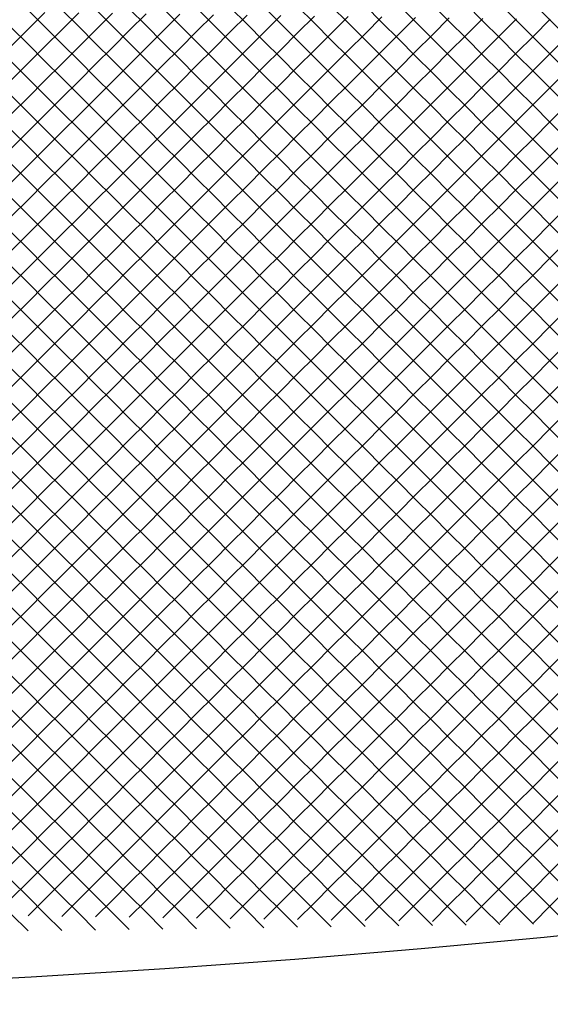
# Model space of a CAD drawing. Extents: x -15.9 to 15.9, y -4.2 to 4.2.
# Tile 19 of 29: x 4.7 to 6.9, y -4.2 to -0.1. Entities that reach past the tile are written whole.
import ezdxf

# ---------------------------------------------------------------- set-up
doc = ezdxf.new("R2010")
doc.units = 0

msp = doc.modelspace()

# ---------------------------------------------------------------- linework, layer by layer
at = {"layer": 'CNC'}
for points in [[(4.69098, -0.18202), (4.76152, -0.11148), (4.83206, -0.04094)], [(4.76152, -0.03152), (4.83206, -0.10206), (4.90261, -0.17261), (4.97315, -0.24315), (5.04369, -0.31369), (5.11423, -0.38423), (5.18477, -0.45477), (5.25531, -0.52531), (5.32585, -0.59585), (5.39639, -0.66639), (5.46693, -0.73693), (5.53747, -0.80747), (5.60802, -0.87802), (5.67856, -0.94856), (5.7491, -1.0191), (5.81964, -1.08964), (5.89018, -1.16018), (5.96072, -1.23072), (6.03126, -1.30126), (6.1018, -1.3718), (6.17234, -1.44234), (6.24289, -1.51289), (6.31343, -1.58343), (6.38397, -1.65397), (6.45451, -1.72451), (6.52505, -1.79505), (6.59559, -1.86559), (6.66613, -1.93613), (6.73667, -2.00667), (6.80721, -2.07721), (6.87776, -2.14776), (6.9483, -2.2183), (7.01884, -2.28884)], [(4.90261, -0.02961), (4.97315, -0.10015), (5.04369, -0.17069), (5.11423, -0.24123), (5.18477, -0.31177), (5.25531, -0.38231), (5.32585, -0.45285), (5.39639, -0.52339), (5.46693, -0.59393), (5.53747, -0.66447), (5.60802, -0.73502), (5.67856, -0.80556), (5.7491, -0.8761), (5.81964, -0.94664), (5.89018, -1.01718), (5.96072, -1.08772), (6.03126, -1.15826), (6.1018, -1.2288), (6.17234, -1.29934), (6.24289, -1.36989), (6.31343, -1.44043), (6.38397, -1.51097), (6.45451, -1.58151), (6.52505, -1.65205), (6.59559, -1.72259), (6.66613, -1.79313), (6.73667, -1.86367), (6.80721, -1.93421), (6.87776, -2.00476), (6.9483, -2.0753), (7.01884, -2.14584)], [(5.04369, -0.02769), (5.11423, -0.09823), (5.18477, -0.16877), (5.25531, -0.23931), (5.32585, -0.30985), (5.39639, -0.38039), (5.46693, -0.45093), (5.53747, -0.52147), (5.60802, -0.59202), (5.67856, -0.66256), (5.7491, -0.7331), (5.81964, -0.80364), (5.89018, -0.87418), (5.96072, -0.94472), (6.03126, -1.01526), (6.1018, -1.0858), (6.17234, -1.15634), (6.24289, -1.22689), (6.31343, -1.29743), (6.38397, -1.36797), (6.45451, -1.43851), (6.52505, -1.50905), (6.59559, -1.57959), (6.66613, -1.65013), (6.73667, -1.72067), (6.80721, -1.79121), (6.87776, -1.86176), (6.9483, -1.9323), (7.01884, -2.00284)], [(5.18477, -0.02577), (5.25531, -0.09631), (5.32585, -0.16685), (5.39639, -0.23739), (5.46693, -0.30793), (5.53747, -0.37847), (5.60802, -0.44902), (5.67856, -0.51956), (5.7491, -0.5901), (5.81964, -0.66064), (5.89018, -0.73118), (5.96072, -0.80172), (6.03126, -0.87226), (6.1018, -0.9428), (6.17234, -1.01334), (6.24289, -1.08389), (6.31343, -1.15443), (6.38397, -1.22497), (6.45451, -1.29551), (6.52505, -1.36605), (6.59559, -1.43659), (6.66613, -1.50713), (6.73667, -1.57767), (6.80721, -1.64821), (6.87776, -1.71876), (6.9483, -1.7893), (7.01884, -1.85984)], [(5.32585, -0.02385), (5.39639, -0.09439), (5.46693, -0.16493), (5.53747, -0.23547), (5.60802, -0.30602), (5.67856, -0.37656), (5.7491, -0.4471), (5.81964, -0.51764), (5.89018, -0.58818), (5.96072, -0.65872), (6.03126, -0.72926), (6.1018, -0.7998), (6.17234, -0.87034), (6.24289, -0.94089), (6.31343, -1.01143), (6.38397, -1.08197), (6.45451, -1.15251), (6.52505, -1.22305), (6.59559, -1.29359), (6.66613, -1.36413), (6.73667, -1.43467), (6.80721, -1.50521), (6.87776, -1.57576), (6.9483, -1.6463), (7.01884, -1.71684)], [(5.46693, -0.02193), (5.53747, -0.09247), (5.60802, -0.16302), (5.67856, -0.23356), (5.7491, -0.3041), (5.81964, -0.37464), (5.89018, -0.44518), (5.96072, -0.51572), (6.03126, -0.58626), (6.1018, -0.6568), (6.17234, -0.72734), (6.24289, -0.79789), (6.31343, -0.86843), (6.38397, -0.93897), (6.45451, -1.00951), (6.52505, -1.08005), (6.59559, -1.15059), (6.66613, -1.22113), (6.73667, -1.29167), (6.80721, -1.36221), (6.87776, -1.43276), (6.9483, -1.5033), (7.01884, -1.57384)], [(5.60802, -0.02002), (5.67856, -0.09056), (5.7491, -0.1611), (5.81964, -0.23164), (5.89018, -0.30218), (5.96072, -0.37272), (6.03126, -0.44326), (6.1018, -0.5138), (6.17234, -0.58434), (6.24289, -0.65489), (6.31343, -0.72543), (6.38397, -0.79597), (6.45451, -0.86651), (6.52505, -0.93705), (6.59559, -1.00759), (6.66613, -1.07813), (6.73667, -1.14867), (6.80721, -1.21921), (6.87776, -1.28976), (6.9483, -1.3603), (7.01884, -1.43084)], [(5.7491, -0.0181), (5.81964, -0.08864), (5.89018, -0.15918), (5.96072, -0.22972), (6.03126, -0.30026), (6.1018, -0.3708), (6.17234, -0.44134), (6.24289, -0.51189), (6.31343, -0.58243), (6.38397, -0.65297), (6.45451, -0.72351), (6.52505, -0.79405), (6.59559, -0.86459), (6.66613, -0.93513), (6.73667, -1.00567), (6.80721, -1.07621), (6.87776, -1.14676), (6.9483, -1.2173), (7.01884, -1.28784)], [(5.89018, -0.01618), (5.96072, -0.08672), (6.03126, -0.15726), (6.1018, -0.2278), (6.17234, -0.29834), (6.24289, -0.36889), (6.31343, -0.43943), (6.38397, -0.50997), (6.45451, -0.58051), (6.52505, -0.65105), (6.59559, -0.72159), (6.66613, -0.79213), (6.73667, -0.86267), (6.80721, -0.93321), (6.87776, -1.00376), (6.9483, -1.0743), (7.01884, -1.14484)], [(6.03126, -0.01426), (6.1018, -0.0848), (6.17234, -0.15534), (6.24289, -0.22589), (6.31343, -0.29643), (6.38397, -0.36697), (6.45451, -0.43751), (6.52505, -0.50805), (6.59559, -0.57859), (6.66613, -0.64913), (6.73667, -0.71967), (6.80721, -0.79021), (6.87776, -0.86076), (6.9483, -0.9313), (7.01884, -1.00184)], [(6.17234, -0.01234), (6.24289, -0.08289), (6.31343, -0.15343), (6.38397, -0.22397), (6.45451, -0.29451), (6.52505, -0.36505), (6.59559, -0.43559), (6.66613, -0.50613), (6.73667, -0.57667), (6.80721, -0.64721), (6.87776, -0.71776), (6.9483, -0.7883), (7.01884, -0.85884)], [(6.31343, -0.01043), (6.38397, -0.08097), (6.45451, -0.15151), (6.52505, -0.22205), (6.59559, -0.29259), (6.66613, -0.36313), (6.73667, -0.43367), (6.80721, -0.50421), (6.87776, -0.57476), (6.9483, -0.6453), (7.01884, -0.71584)], [(6.45451, -0.00851), (6.52505, -0.07905), (6.59559, -0.14959), (6.66613, -0.22013), (6.73667, -0.29067), (6.80721, -0.36121), (6.87776, -0.43176), (6.9483, -0.5023), (7.01884, -0.57284)], [(6.59559, -0.00659), (6.66613, -0.07713), (6.73667, -0.14767), (6.80721, -0.21821), (6.87776, -0.28876), (6.9483, -0.3593), (7.01884, -0.42984)], [(6.73667, -0.00467), (6.80721, -0.07521), (6.87776, -0.14576), (6.9483, -0.2163), (7.01884, -0.28684)], [(6.87776, -0.00276), (6.9483, -0.0733), (7.01884, -0.14384)], [(4.69098, -0.32502), (4.76152, -0.25448), (4.83206, -0.18394), (4.90261, -0.11339), (4.97315, -0.04285)], [(4.69098, -0.46802), (4.76152, -0.39748), (4.83206, -0.32694), (4.90261, -0.25639), (4.97315, -0.18585), (5.04369, -0.11531), (5.11423, -0.04477)], [(4.69098, -0.61102), (4.76152, -0.54048), (4.83206, -0.46994), (4.90261, -0.39939), (4.97315, -0.32885), (5.04369, -0.25831), (5.11423, -0.18777), (5.18477, -0.11723), (5.25531, -0.04669)], [(4.69098, -0.75402), (4.76152, -0.68348), (4.83206, -0.61294), (4.90261, -0.54239), (4.97315, -0.47185), (5.04369, -0.40131), (5.11423, -0.33077), (5.18477, -0.26023), (5.25531, -0.18969), (5.32585, -0.11915), (5.39639, -0.04861)], [(4.69098, -0.89702), (4.76152, -0.82648), (4.83206, -0.75594), (4.90261, -0.68539), (4.97315, -0.61485), (5.04369, -0.54431), (5.11423, -0.47377), (5.18477, -0.40323), (5.25531, -0.33269), (5.32585, -0.26215), (5.39639, -0.19161), (5.46693, -0.12107), (5.53747, -0.05053)], [(4.69098, -1.04002), (4.76152, -0.96948), (4.83206, -0.89894), (4.90261, -0.82839), (4.97315, -0.75785), (5.04369, -0.68731), (5.11423, -0.61677), (5.18477, -0.54623), (5.25531, -0.47569), (5.32585, -0.40515), (5.39639, -0.33461), (5.46693, -0.26407), (5.53747, -0.19353), (5.60802, -0.12298), (5.67856, -0.05244)], [(4.69098, -1.18302), (4.76152, -1.11248), (4.83206, -1.04194), (4.90261, -0.97139), (4.97315, -0.90085), (5.04369, -0.83031), (5.11423, -0.75977), (5.18477, -0.68923), (5.25531, -0.61869), (5.32585, -0.54815), (5.39639, -0.47761), (5.46693, -0.40707), (5.53747, -0.33653), (5.60802, -0.26598), (5.67856, -0.19544), (5.7491, -0.1249), (5.81964, -0.05436)], [(4.69098, -1.32602), (4.76152, -1.25548), (4.83206, -1.18494), (4.90261, -1.11439), (4.97315, -1.04385), (5.04369, -0.97331), (5.11423, -0.90277), (5.18477, -0.83223), (5.25531, -0.76169), (5.32585, -0.69115), (5.39639, -0.62061), (5.46693, -0.55007), (5.53747, -0.47953), (5.60802, -0.40898), (5.67856, -0.33844), (5.7491, -0.2679), (5.81964, -0.19736), (5.89018, -0.12682), (5.96072, -0.05628)], [(4.69098, -1.46902), (4.76152, -1.39848), (4.83206, -1.32794), (4.90261, -1.25739), (4.97315, -1.18685), (5.04369, -1.11631), (5.11423, -1.04577), (5.18477, -0.97523), (5.25531, -0.90469), (5.32585, -0.83415), (5.39639, -0.76361), (5.46693, -0.69307), (5.53747, -0.62253), (5.60802, -0.55198), (5.67856, -0.48144), (5.7491, -0.4109), (5.81964, -0.34036), (5.89018, -0.26982), (5.96072, -0.19928), (6.03126, -0.12874), (6.1018, -0.0582)], [(4.69098, -1.61202), (4.76152, -1.54148), (4.83206, -1.47094), (4.90261, -1.40039), (4.97315, -1.32985), (5.04369, -1.25931), (5.11423, -1.18877), (5.18477, -1.11823), (5.25531, -1.04769), (5.32585, -0.97715), (5.39639, -0.90661), (5.46693, -0.83607), (5.53747, -0.76553), (5.60802, -0.69498), (5.67856, -0.62444), (5.7491, -0.5539), (5.81964, -0.48336), (5.89018, -0.41282), (5.96072, -0.34228), (6.03126, -0.27174), (6.1018, -0.2012), (6.17234, -0.13066), (6.24289, -0.06011)], [(4.69098, -1.75502), (4.76152, -1.68448), (4.83206, -1.61394), (4.90261, -1.54339), (4.97315, -1.47285), (5.04369, -1.40231), (5.11423, -1.33177), (5.18477, -1.26123), (5.25531, -1.19069), (5.32585, -1.12015), (5.39639, -1.04961), (5.46693, -0.97907), (5.53747, -0.90853), (5.60802, -0.83798), (5.67856, -0.76744), (5.7491, -0.6969), (5.81964, -0.62636), (5.89018, -0.55582), (5.96072, -0.48528), (6.03126, -0.41474), (6.1018, -0.3442), (6.17234, -0.27366), (6.24289, -0.20311), (6.31343, -0.13257), (6.38397, -0.06203)], [(4.69098, -1.89802), (4.76152, -1.82748), (4.83206, -1.75694), (4.90261, -1.68639), (4.97315, -1.61585), (5.04369, -1.54531), (5.11423, -1.47477), (5.18477, -1.40423), (5.25531, -1.33369), (5.32585, -1.26315), (5.39639, -1.19261), (5.46693, -1.12207), (5.53747, -1.05153), (5.60802, -0.98098), (5.67856, -0.91044), (5.7491, -0.8399), (5.81964, -0.76936), (5.89018, -0.69882), (5.96072, -0.62828), (6.03126, -0.55774), (6.1018, -0.4872), (6.17234, -0.41666), (6.24289, -0.34611), (6.31343, -0.27557), (6.38397, -0.20503), (6.45451, -0.13449), (6.52505, -0.06395)], [(4.69098, -2.04102), (4.76152, -1.97048), (4.83206, -1.89994), (4.90261, -1.82939), (4.97315, -1.75885), (5.04369, -1.68831), (5.11423, -1.61777), (5.18477, -1.54723), (5.25531, -1.47669), (5.32585, -1.40615), (5.39639, -1.33561), (5.46693, -1.26507), (5.53747, -1.19453), (5.60802, -1.12398), (5.67856, -1.05344), (5.7491, -0.9829), (5.81964, -0.91236), (5.89018, -0.84182), (5.96072, -0.77128), (6.03126, -0.70074), (6.1018, -0.6302), (6.17234, -0.55966), (6.24289, -0.48911), (6.31343, -0.41857), (6.38397, -0.34803), (6.45451, -0.27749), (6.52505, -0.20695), (6.59559, -0.13641), (6.66613, -0.06587)], [(4.69098, -2.18402), (4.76152, -2.11348), (4.83206, -2.04294), (4.90261, -1.97239), (4.97315, -1.90185), (5.04369, -1.83131), (5.11423, -1.76077), (5.18477, -1.69023), (5.25531, -1.61969), (5.32585, -1.54915), (5.39639, -1.47861), (5.46693, -1.40807), (5.53747, -1.33753), (5.60802, -1.26698), (5.67856, -1.19644), (5.7491, -1.1259), (5.81964, -1.05536), (5.89018, -0.98482), (5.96072, -0.91428), (6.03126, -0.84374), (6.1018, -0.7732), (6.17234, -0.70266), (6.24289, -0.63211), (6.31343, -0.56157), (6.38397, -0.49103), (6.45451, -0.42049), (6.52505, -0.34995), (6.59559, -0.27941), (6.66613, -0.20887), (6.73667, -0.13833), (6.80721, -0.06779)], [(4.69098, -2.32702), (4.76152, -2.25648), (4.83206, -2.18594), (4.90261, -2.11539), (4.97315, -2.04485), (5.04369, -1.97431), (5.11423, -1.90377), (5.18477, -1.83323), (5.25531, -1.76269), (5.32585, -1.69215), (5.39639, -1.62161), (5.46693, -1.55107), (5.53747, -1.48053), (5.60802, -1.40998), (5.67856, -1.33944), (5.7491, -1.2689), (5.81964, -1.19836), (5.89018, -1.12782), (5.96072, -1.05728), (6.03126, -0.98674), (6.1018, -0.9162), (6.17234, -0.84566), (6.24289, -0.77511), (6.31343, -0.70457), (6.38397, -0.63403), (6.45451, -0.56349), (6.52505, -0.49295), (6.59559, -0.42241), (6.66613, -0.35187), (6.73667, -0.28133), (6.80721, -0.21079), (6.87776, -0.14024), (6.9483, -0.0697)], [(4.69098, -0.10398), (4.76152, -0.17452), (4.83206, -0.24506), (4.90261, -0.31561), (4.97315, -0.38615), (5.04369, -0.45669), (5.11423, -0.52723), (5.18477, -0.59777), (5.25531, -0.66831), (5.32585, -0.73885), (5.39639, -0.80939), (5.46693, -0.87993), (5.53747, -0.95047), (5.60802, -1.02102), (5.67856, -1.09156), (5.7491, -1.1621), (5.81964, -1.23264), (5.89018, -1.30318), (5.96072, -1.37372), (6.03126, -1.44426), (6.1018, -1.5148), (6.17234, -1.58534), (6.24289, -1.65589), (6.31343, -1.72643), (6.38397, -1.79697), (6.45451, -1.86751), (6.52505, -1.93805), (6.59559, -2.00859), (6.66613, -2.07913), (6.73667, -2.14967), (6.80721, -2.22021), (6.87776, -2.29076), (6.9483, -2.3613), (7.01884, -2.43184)], [(4.69098, -2.47002), (4.76152, -2.39948), (4.83206, -2.32894), (4.90261, -2.25839), (4.97315, -2.18785), (5.04369, -2.11731), (5.11423, -2.04677), (5.18477, -1.97623), (5.25531, -1.90569), (5.32585, -1.83515), (5.39639, -1.76461), (5.46693, -1.69407), (5.53747, -1.62353), (5.60802, -1.55298), (5.67856, -1.48244), (5.7491, -1.4119), (5.81964, -1.34136), (5.89018, -1.27082), (5.96072, -1.20028), (6.03126, -1.12974), (6.1018, -1.0592), (6.17234, -0.98866), (6.24289, -0.91811), (6.31343, -0.84757), (6.38397, -0.77703), (6.45451, -0.70649), (6.52505, -0.63595), (6.59559, -0.56541), (6.66613, -0.49487), (6.73667, -0.42433), (6.80721, -0.35379), (6.87776, -0.28324), (6.9483, -0.2127), (7.01884, -0.14216)], [(4.69098, -0.24698), (4.76152, -0.31752), (4.83206, -0.38806), (4.90261, -0.45861), (4.97315, -0.52915), (5.04369, -0.59969), (5.11423, -0.67023), (5.18477, -0.74077), (5.25531, -0.81131), (5.32585, -0.88185), (5.39639, -0.95239), (5.46693, -1.02293), (5.53747, -1.09347), (5.60802, -1.16402), (5.67856, -1.23456), (5.7491, -1.3051), (5.81964, -1.37564), (5.89018, -1.44618), (5.96072, -1.51672), (6.03126, -1.58726), (6.1018, -1.6578), (6.17234, -1.72834), (6.24289, -1.79889), (6.31343, -1.86943), (6.38397, -1.93997), (6.45451, -2.01051), (6.52505, -2.08105), (6.59559, -2.15159), (6.66613, -2.22213), (6.73667, -2.29267), (6.80721, -2.36321), (6.87776, -2.43376), (6.9483, -2.5043), (7.01884, -2.57484)], [(4.69098, -2.61302), (4.76152, -2.54248), (4.83206, -2.47194), (4.90261, -2.40139), (4.97315, -2.33085), (5.04369, -2.26031), (5.11423, -2.18977), (5.18477, -2.11923), (5.25531, -2.04869), (5.32585, -1.97815), (5.39639, -1.90761), (5.46693, -1.83707), (5.53747, -1.76653), (5.60802, -1.69598), (5.67856, -1.62544), (5.7491, -1.5549), (5.81964, -1.48436), (5.89018, -1.41382), (5.96072, -1.34328), (6.03126, -1.27274), (6.1018, -1.2022), (6.17234, -1.13166), (6.24289, -1.06111), (6.31343, -0.99057), (6.38397, -0.92003), (6.45451, -0.84949), (6.52505, -0.77895), (6.59559, -0.70841), (6.66613, -0.63787), (6.73667, -0.56733), (6.80721, -0.49679), (6.87776, -0.42624), (6.9483, -0.3557), (7.01884, -0.28516)], [(4.69098, -0.38998), (4.76152, -0.46052), (4.83206, -0.53106), (4.90261, -0.60161), (4.97315, -0.67215), (5.04369, -0.74269), (5.11423, -0.81323), (5.18477, -0.88377), (5.25531, -0.95431), (5.32585, -1.02485), (5.39639, -1.09539), (5.46693, -1.16593), (5.53747, -1.23647), (5.60802, -1.30702), (5.67856, -1.37756), (5.7491, -1.4481), (5.81964, -1.51864), (5.89018, -1.58918), (5.96072, -1.65972), (6.03126, -1.73026), (6.1018, -1.8008), (6.17234, -1.87134), (6.24289, -1.94189), (6.31343, -2.01243), (6.38397, -2.08297), (6.45451, -2.15351), (6.52505, -2.22405), (6.59559, -2.29459), (6.66613, -2.36513), (6.73667, -2.43567), (6.80721, -2.50621), (6.87776, -2.57676), (6.9483, -2.6473), (7.01884, -2.71784)], [(4.69098, -2.75602), (4.76152, -2.68548), (4.83206, -2.61494), (4.90261, -2.54439), (4.97315, -2.47385), (5.04369, -2.40331), (5.11423, -2.33277), (5.18477, -2.26223), (5.25531, -2.19169), (5.32585, -2.12115), (5.39639, -2.05061), (5.46693, -1.98007), (5.53747, -1.90953), (5.60802, -1.83898), (5.67856, -1.76844), (5.7491, -1.6979), (5.81964, -1.62736), (5.89018, -1.55682), (5.96072, -1.48628), (6.03126, -1.41574), (6.1018, -1.3452), (6.17234, -1.27466), (6.24289, -1.20411), (6.31343, -1.13357), (6.38397, -1.06303), (6.45451, -0.99249), (6.52505, -0.92195), (6.59559, -0.85141), (6.66613, -0.78087), (6.73667, -0.71033), (6.80721, -0.63979), (6.87776, -0.56924), (6.9483, -0.4987), (7.01884, -0.42816)], [(4.69098, -0.53298), (4.76152, -0.60352), (4.83206, -0.67406), (4.90261, -0.74461), (4.97315, -0.81515), (5.04369, -0.88569), (5.11423, -0.95623), (5.18477, -1.02677), (5.25531, -1.09731), (5.32585, -1.16785), (5.39639, -1.23839), (5.46693, -1.30893), (5.53747, -1.37947), (5.60802, -1.45002), (5.67856, -1.52056), (5.7491, -1.5911), (5.81964, -1.66164), (5.89018, -1.73218), (5.96072, -1.80272), (6.03126, -1.87326), (6.1018, -1.9438), (6.17234, -2.01434), (6.24289, -2.08489), (6.31343, -2.15543), (6.38397, -2.22597), (6.45451, -2.29651), (6.52505, -2.36705), (6.59559, -2.43759), (6.66613, -2.50813), (6.73667, -2.57867), (6.80721, -2.64921), (6.87776, -2.71976), (6.9483, -2.7903), (7.01884, -2.86084)], [(4.69098, -2.89902), (4.76152, -2.82848), (4.83206, -2.75794), (4.90261, -2.68739), (4.97315, -2.61685), (5.04369, -2.54631), (5.11423, -2.47577), (5.18477, -2.40523), (5.25531, -2.33469), (5.32585, -2.26415), (5.39639, -2.19361), (5.46693, -2.12307), (5.53747, -2.05253), (5.60802, -1.98198), (5.67856, -1.91144), (5.7491, -1.8409), (5.81964, -1.77036), (5.89018, -1.69982), (5.96072, -1.62928), (6.03126, -1.55874), (6.1018, -1.4882), (6.17234, -1.41766), (6.24289, -1.34711), (6.31343, -1.27657), (6.38397, -1.20603), (6.45451, -1.13549), (6.52505, -1.06495), (6.59559, -0.99441), (6.66613, -0.92387), (6.73667, -0.85333), (6.80721, -0.78279), (6.87776, -0.71224), (6.9483, -0.6417), (7.01884, -0.57116)], [(4.69098, -0.67598), (4.76152, -0.74652), (4.83206, -0.81706), (4.90261, -0.88761), (4.97315, -0.95815), (5.04369, -1.02869), (5.11423, -1.09923), (5.18477, -1.16977), (5.25531, -1.24031), (5.32585, -1.31085), (5.39639, -1.38139), (5.46693, -1.45193), (5.53747, -1.52247), (5.60802, -1.59302), (5.67856, -1.66356), (5.7491, -1.7341), (5.81964, -1.80464), (5.89018, -1.87518), (5.96072, -1.94572), (6.03126, -2.01626), (6.1018, -2.0868), (6.17234, -2.15734), (6.24289, -2.22789), (6.31343, -2.29843), (6.38397, -2.36897), (6.45451, -2.43951), (6.52505, -2.51005), (6.59559, -2.58059), (6.66613, -2.65113), (6.73667, -2.72167), (6.80721, -2.79221), (6.87776, -2.86276), (6.9483, -2.9333), (7.01884, -3.00384)], [(4.69098, -3.04202), (4.76152, -2.97148), (4.83206, -2.90094), (4.90261, -2.83039), (4.97315, -2.75985), (5.04369, -2.68931), (5.11423, -2.61877), (5.18477, -2.54823), (5.25531, -2.47769), (5.32585, -2.40715), (5.39639, -2.33661), (5.46693, -2.26607), (5.53747, -2.19553), (5.60802, -2.12498), (5.67856, -2.05444), (5.7491, -1.9839), (5.81964, -1.91336), (5.89018, -1.84282), (5.96072, -1.77228), (6.03126, -1.70174), (6.1018, -1.6312), (6.17234, -1.56066), (6.24289, -1.49011), (6.31343, -1.41957), (6.38397, -1.34903), (6.45451, -1.27849), (6.52505, -1.20795), (6.59559, -1.13741), (6.66613, -1.06687), (6.73667, -0.99633), (6.80721, -0.92579), (6.87776, -0.85524), (6.9483, -0.7847), (7.01884, -0.71416)], [(4.69098, -0.81898), (4.76152, -0.88952), (4.83206, -0.96006), (4.90261, -1.03061), (4.97315, -1.10115), (5.04369, -1.17169), (5.11423, -1.24223), (5.18477, -1.31277), (5.25531, -1.38331), (5.32585, -1.45385), (5.39639, -1.52439), (5.46693, -1.59493), (5.53747, -1.66547), (5.60802, -1.73602), (5.67856, -1.80656), (5.7491, -1.8771), (5.81964, -1.94764), (5.89018, -2.01818), (5.96072, -2.08872), (6.03126, -2.15926), (6.1018, -2.2298), (6.17234, -2.30034), (6.24289, -2.37089), (6.31343, -2.44143), (6.38397, -2.51197), (6.45451, -2.58251), (6.52505, -2.65305), (6.59559, -2.72359), (6.66613, -2.79413), (6.73667, -2.86467), (6.80721, -2.93521), (6.87776, -3.00576), (6.9483, -3.0763), (7.01884, -3.14684)], [(4.69098, -3.18502), (4.76152, -3.11448), (4.83206, -3.04394), (4.90261, -2.97339), (4.97315, -2.90285), (5.04369, -2.83231), (5.11423, -2.76177), (5.18477, -2.69123), (5.25531, -2.62069), (5.32585, -2.55015), (5.39639, -2.47961), (5.46693, -2.40907), (5.53747, -2.33853), (5.60802, -2.26798), (5.67856, -2.19744), (5.7491, -2.1269), (5.81964, -2.05636), (5.89018, -1.98582), (5.96072, -1.91528), (6.03126, -1.84474), (6.1018, -1.7742), (6.17234, -1.70366), (6.24289, -1.63311), (6.31343, -1.56257), (6.38397, -1.49203), (6.45451, -1.42149), (6.52505, -1.35095), (6.59559, -1.28041), (6.66613, -1.20987), (6.73667, -1.13933), (6.80721, -1.06879), (6.87776, -0.99824), (6.9483, -0.9277), (7.01884, -0.85716)], [(4.69098, -0.96198), (4.76152, -1.03252), (4.83206, -1.10306), (4.90261, -1.17361), (4.97315, -1.24415), (5.04369, -1.31469), (5.11423, -1.38523), (5.18477, -1.45577), (5.25531, -1.52631), (5.32585, -1.59685), (5.39639, -1.66739), (5.46693, -1.73793), (5.53747, -1.80847), (5.60802, -1.87902), (5.67856, -1.94956), (5.7491, -2.0201), (5.81964, -2.09064), (5.89018, -2.16118), (5.96072, -2.23172), (6.03126, -2.30226), (6.1018, -2.3728), (6.17234, -2.44334), (6.24289, -2.51389), (6.31343, -2.58443), (6.38397, -2.65497), (6.45451, -2.72551), (6.52505, -2.79605), (6.59559, -2.86659), (6.66613, -2.93713), (6.73667, -3.00767), (6.80721, -3.07821), (6.87776, -3.14876), (6.9483, -3.2193), (7.01884, -3.28984)], [(4.69098, -3.32802), (4.76152, -3.25748), (4.83206, -3.18694), (4.90261, -3.11639), (4.97315, -3.04585), (5.04369, -2.97531), (5.11423, -2.90477), (5.18477, -2.83423), (5.25531, -2.76369), (5.32585, -2.69315), (5.39639, -2.62261), (5.46693, -2.55207), (5.53747, -2.48153), (5.60802, -2.41098), (5.67856, -2.34044), (5.7491, -2.2699), (5.81964, -2.19936), (5.89018, -2.12882), (5.96072, -2.05828), (6.03126, -1.98774), (6.1018, -1.9172), (6.17234, -1.84666), (6.24289, -1.77611), (6.31343, -1.70557), (6.38397, -1.63503), (6.45451, -1.56449), (6.52505, -1.49395), (6.59559, -1.42341), (6.66613, -1.35287), (6.73667, -1.28233), (6.80721, -1.21179), (6.87776, -1.14124), (6.9483, -1.0707), (7.01884, -1.00016)], [(4.69098, -1.10498), (4.76152, -1.17552), (4.83206, -1.24606), (4.90261, -1.31661), (4.97315, -1.38715), (5.04369, -1.45769), (5.11423, -1.52823), (5.18477, -1.59877), (5.25531, -1.66931), (5.32585, -1.73985), (5.39639, -1.81039), (5.46693, -1.88093), (5.53747, -1.95147), (5.60802, -2.02202), (5.67856, -2.09256), (5.7491, -2.1631), (5.81964, -2.23364), (5.89018, -2.30418), (5.96072, -2.37472), (6.03126, -2.44526), (6.1018, -2.5158), (6.17234, -2.58634), (6.24289, -2.65689), (6.31343, -2.72743), (6.38397, -2.79797), (6.45451, -2.86851), (6.52505, -2.93905), (6.59559, -3.00959), (6.66613, -3.08013), (6.73667, -3.15067), (6.80721, -3.22121), (6.87776, -3.29176), (6.9483, -3.3623), (7.01884, -3.43284)], [(4.69098, -3.47102), (4.76152, -3.40048), (4.83206, -3.32994), (4.90261, -3.25939), (4.97315, -3.18885), (5.04369, -3.11831), (5.11423, -3.04777), (5.18477, -2.97723), (5.25531, -2.90669), (5.32585, -2.83615), (5.39639, -2.76561), (5.46693, -2.69507), (5.53747, -2.62453), (5.60802, -2.55398), (5.67856, -2.48344), (5.7491, -2.4129), (5.81964, -2.34236), (5.89018, -2.27182), (5.96072, -2.20128), (6.03126, -2.13074), (6.1018, -2.0602), (6.17234, -1.98966), (6.24289, -1.91911), (6.31343, -1.84857), (6.38397, -1.77803), (6.45451, -1.70749), (6.52505, -1.63695), (6.59559, -1.56641), (6.66613, -1.49587), (6.73667, -1.42533), (6.80721, -1.35479), (6.87776, -1.28424), (6.9483, -1.2137), (7.01884, -1.14316)], [(4.69098, -1.24798), (4.76152, -1.31852), (4.83206, -1.38906), (4.90261, -1.45961), (4.97315, -1.53015), (5.04369, -1.60069), (5.11423, -1.67123), (5.18477, -1.74177), (5.25531, -1.81231), (5.32585, -1.88285), (5.39639, -1.95339), (5.46693, -2.02393), (5.53747, -2.09447), (5.60802, -2.16502), (5.67856, -2.23556), (5.7491, -2.3061), (5.81964, -2.37664), (5.89018, -2.44718), (5.96072, -2.51772), (6.03126, -2.58826), (6.1018, -2.6588), (6.17234, -2.72934), (6.24289, -2.79989), (6.31343, -2.87043), (6.38397, -2.94097), (6.45451, -3.01151), (6.52505, -3.08205), (6.59559, -3.15259), (6.66613, -3.22313), (6.73667, -3.29367), (6.80721, -3.36421), (6.87776, -3.43476), (6.9483, -3.5053), (7.01884, -3.57584)], [(4.69098, -3.61402), (4.76152, -3.54348), (4.83206, -3.47294), (4.90261, -3.40239), (4.97315, -3.33185), (5.04369, -3.26131), (5.11423, -3.19077), (5.18477, -3.12023), (5.25531, -3.04969), (5.32585, -2.97915), (5.39639, -2.90861), (5.46693, -2.83807), (5.53747, -2.76753), (5.60802, -2.69698), (5.67856, -2.62644), (5.7491, -2.5559), (5.81964, -2.48536), (5.89018, -2.41482), (5.96072, -2.34428), (6.03126, -2.27374), (6.1018, -2.2032), (6.17234, -2.13266), (6.24289, -2.06211), (6.31343, -1.99157), (6.38397, -1.92103), (6.45451, -1.85049), (6.52505, -1.77995), (6.59559, -1.70941), (6.66613, -1.63887), (6.73667, -1.56833), (6.80721, -1.49779), (6.87776, -1.42724), (6.9483, -1.3567), (7.01884, -1.28616)], [(4.69098, -1.39098), (4.76152, -1.46152), (4.83206, -1.53206), (4.90261, -1.60261), (4.97315, -1.67315), (5.04369, -1.74369), (5.11423, -1.81423), (5.18477, -1.88477), (5.25531, -1.95531), (5.32585, -2.02585), (5.39639, -2.09639), (5.46693, -2.16693), (5.53747, -2.23747), (5.60802, -2.30802), (5.67856, -2.37856), (5.7491, -2.4491), (5.81964, -2.51964), (5.89018, -2.59018), (5.96072, -2.66072), (6.03126, -2.73126), (6.1018, -2.8018), (6.17234, -2.87234), (6.24289, -2.94289), (6.31343, -3.01343), (6.38397, -3.08397), (6.45451, -3.15451), (6.52505, -3.22505), (6.59559, -3.29559), (6.66613, -3.36613), (6.73667, -3.43667), (6.80721, -3.50721), (6.87776, -3.57776), (6.9483, -3.6483), (7.01884, -3.71884)], [(4.69098, -3.75702), (4.76152, -3.68648), (4.83206, -3.61594), (4.90261, -3.54539), (4.97315, -3.47485), (5.04369, -3.40431), (5.11423, -3.33377), (5.18477, -3.26323), (5.25531, -3.19269), (5.32585, -3.12215), (5.39639, -3.05161), (5.46693, -2.98107), (5.53747, -2.91053), (5.60802, -2.83998), (5.67856, -2.76944), (5.7491, -2.6989), (5.81964, -2.62836), (5.89018, -2.55782), (5.96072, -2.48728), (6.03126, -2.41674), (6.1018, -2.3462), (6.17234, -2.27566), (6.24289, -2.20511), (6.31343, -2.13457), (6.38397, -2.06403), (6.45451, -1.99349), (6.52505, -1.92295), (6.59559, -1.85241), (6.66613, -1.78187), (6.73667, -1.71133), (6.80721, -1.64079), (6.87776, -1.57024), (6.9483, -1.4997), (7.01884, -1.42916)], [(4.69098, -1.53398), (4.76152, -1.60452), (4.83206, -1.67506), (4.90261, -1.74561), (4.97315, -1.81615), (5.04369, -1.88669), (5.11423, -1.95723), (5.18477, -2.02777), (5.25531, -2.09831), (5.32585, -2.16885), (5.39639, -2.23939), (5.46693, -2.30993), (5.53747, -2.38047), (5.60802, -2.45102), (5.67856, -2.52156), (5.7491, -2.5921), (5.81964, -2.66264), (5.89018, -2.73318), (5.96072, -2.80372), (6.03126, -2.87426), (6.1018, -2.9448), (6.17234, -3.01534), (6.24289, -3.08589), (6.31343, -3.15643), (6.38397, -3.22697), (6.45451, -3.29751), (6.52505, -3.36805), (6.59559, -3.43859), (6.66613, -3.50913), (6.73667, -3.57967), (6.80721, -3.65021), (6.87776, -3.72076), (6.9483, -3.7913), (7.01884, -3.86184)], [(4.76152, -3.82948), (4.83206, -3.75894), (4.90261, -3.68839), (4.97315, -3.61785), (5.04369, -3.54731), (5.11423, -3.47677), (5.18477, -3.40623), (5.25531, -3.33569), (5.32585, -3.26515), (5.39639, -3.19461), (5.46693, -3.12407), (5.53747, -3.05353), (5.60802, -2.98298), (5.67856, -2.91244), (5.7491, -2.8419), (5.81964, -2.77136), (5.89018, -2.70082), (5.96072, -2.63028), (6.03126, -2.55974), (6.1018, -2.4892), (6.17234, -2.41866), (6.24289, -2.34811), (6.31343, -2.27757), (6.38397, -2.20703), (6.45451, -2.13649), (6.52505, -2.06595), (6.59559, -1.99541), (6.66613, -1.92487), (6.73667, -1.85433), (6.80721, -1.78379), (6.87776, -1.71324), (6.9483, -1.6427), (7.01884, -1.57216)], [(4.69098, -1.67698), (4.76152, -1.74752), (4.83206, -1.81806), (4.90261, -1.88861), (4.97315, -1.95915), (5.04369, -2.02969), (5.11423, -2.10023), (5.18477, -2.17077), (5.25531, -2.24131), (5.32585, -2.31185), (5.39639, -2.38239), (5.46693, -2.45293), (5.53747, -2.52347), (5.60802, -2.59402), (5.67856, -2.66456), (5.7491, -2.7351), (5.81964, -2.80564), (5.89018, -2.87618), (5.96072, -2.94672), (6.03126, -3.01726), (6.1018, -3.0878), (6.17234, -3.15834), (6.24289, -3.22889), (6.31343, -3.29943), (6.38397, -3.36997), (6.45451, -3.44051), (6.52505, -3.51105), (6.59559, -3.58159), (6.66613, -3.65213), (6.73667, -3.72267), (6.80721, -3.79321), (6.87776, -3.86376)], [(4.90261, -3.83139), (4.97315, -3.76085), (5.04369, -3.69031), (5.11423, -3.61977), (5.18477, -3.54923), (5.25531, -3.47869), (5.32585, -3.40815), (5.39639, -3.33761), (5.46693, -3.26707), (5.53747, -3.19653), (5.60802, -3.12598), (5.67856, -3.05544), (5.7491, -2.9849), (5.81964, -2.91436), (5.89018, -2.84382), (5.96072, -2.77328), (6.03126, -2.70274), (6.1018, -2.6322), (6.17234, -2.56166), (6.24289, -2.49111), (6.31343, -2.42057), (6.38397, -2.35003), (6.45451, -2.27949), (6.52505, -2.20895), (6.59559, -2.13841), (6.66613, -2.06787), (6.73667, -1.99733), (6.80721, -1.92679), (6.87776, -1.85624), (6.9483, -1.7857), (7.01884, -1.71516)], [(4.69098, -1.81998), (4.76152, -1.89052), (4.83206, -1.96106), (4.90261, -2.03161), (4.97315, -2.10215), (5.04369, -2.17269), (5.11423, -2.24323), (5.18477, -2.31377), (5.25531, -2.38431), (5.32585, -2.45485), (5.39639, -2.52539), (5.46693, -2.59593), (5.53747, -2.66647), (5.60802, -2.73702), (5.67856, -2.80756), (5.7491, -2.8781), (5.81964, -2.94864), (5.89018, -3.01918), (5.96072, -3.08972), (6.03126, -3.16026), (6.1018, -3.2308), (6.17234, -3.30134), (6.24289, -3.37189), (6.31343, -3.44243), (6.38397, -3.51297), (6.45451, -3.58351), (6.52505, -3.65405), (6.59559, -3.72459), (6.66613, -3.79513), (6.73667, -3.86567)], [(5.04369, -3.83331), (5.11423, -3.76277), (5.18477, -3.69223), (5.25531, -3.62169), (5.32585, -3.55115), (5.39639, -3.48061), (5.46693, -3.41007), (5.53747, -3.33953), (5.60802, -3.26898), (5.67856, -3.19844), (5.7491, -3.1279), (5.81964, -3.05736), (5.89018, -2.98682), (5.96072, -2.91628), (6.03126, -2.84574), (6.1018, -2.7752), (6.17234, -2.70466), (6.24289, -2.63411), (6.31343, -2.56357), (6.38397, -2.49303), (6.45451, -2.42249), (6.52505, -2.35195), (6.59559, -2.28141), (6.66613, -2.21087), (6.73667, -2.14033), (6.80721, -2.06979), (6.87776, -1.99924), (6.9483, -1.9287), (7.01884, -1.85816)], [(4.69098, -1.96298), (4.76152, -2.03352), (4.83206, -2.10406), (4.90261, -2.17461), (4.97315, -2.24515), (5.04369, -2.31569), (5.11423, -2.38623), (5.18477, -2.45677), (5.25531, -2.52731), (5.32585, -2.59785), (5.39639, -2.66839), (5.46693, -2.73893), (5.53747, -2.80947), (5.60802, -2.88002), (5.67856, -2.95056), (5.7491, -3.0211), (5.81964, -3.09164), (5.89018, -3.16218), (5.96072, -3.23272), (6.03126, -3.30326), (6.1018, -3.3738), (6.17234, -3.44434), (6.24289, -3.51489), (6.31343, -3.58543), (6.38397, -3.65597), (6.45451, -3.72651), (6.52505, -3.79705), (6.59559, -3.86759)], [(5.18477, -3.83523), (5.25531, -3.76469), (5.32585, -3.69415), (5.39639, -3.62361), (5.46693, -3.55307), (5.53747, -3.48253), (5.60802, -3.41198), (5.67856, -3.34144), (5.7491, -3.2709), (5.81964, -3.20036), (5.89018, -3.12982), (5.96072, -3.05928), (6.03126, -2.98874), (6.1018, -2.9182), (6.17234, -2.84766), (6.24289, -2.77711), (6.31343, -2.70657), (6.38397, -2.63603), (6.45451, -2.56549), (6.52505, -2.49495), (6.59559, -2.42441), (6.66613, -2.35387), (6.73667, -2.28333), (6.80721, -2.21279), (6.87776, -2.14224), (6.9483, -2.0717), (7.01884, -2.00116)], [(4.69098, -2.10598), (4.76152, -2.17652), (4.83206, -2.24706), (4.90261, -2.31761), (4.97315, -2.38815), (5.04369, -2.45869), (5.11423, -2.52923), (5.18477, -2.59977), (5.25531, -2.67031), (5.32585, -2.74085), (5.39639, -2.81139), (5.46693, -2.88193), (5.53747, -2.95247), (5.60802, -3.02302), (5.67856, -3.09356), (5.7491, -3.1641), (5.81964, -3.23464), (5.89018, -3.30518), (5.96072, -3.37572), (6.03126, -3.44626), (6.1018, -3.5168), (6.17234, -3.58734), (6.24289, -3.65789), (6.31343, -3.72843), (6.38397, -3.79897), (6.45451, -3.86951)], [(5.32585, -3.83715), (5.39639, -3.76661), (5.46693, -3.69607), (5.53747, -3.62553), (5.60802, -3.55498), (5.67856, -3.48444), (5.7491, -3.4139), (5.81964, -3.34336), (5.89018, -3.27282), (5.96072, -3.20228), (6.03126, -3.13174), (6.1018, -3.0612), (6.17234, -2.99066), (6.24289, -2.92011), (6.31343, -2.84957), (6.38397, -2.77903), (6.45451, -2.70849), (6.52505, -2.63795), (6.59559, -2.56741), (6.66613, -2.49687), (6.73667, -2.42633), (6.80721, -2.35579), (6.87776, -2.28524), (6.9483, -2.2147), (7.01884, -2.14416)], [(4.69098, -2.24898), (4.76152, -2.31952), (4.83206, -2.39006), (4.90261, -2.46061), (4.97315, -2.53115), (5.04369, -2.60169), (5.11423, -2.67223), (5.18477, -2.74277), (5.25531, -2.81331), (5.32585, -2.88385), (5.39639, -2.95439), (5.46693, -3.02493), (5.53747, -3.09547), (5.60802, -3.16602), (5.67856, -3.23656), (5.7491, -3.3071), (5.81964, -3.37764), (5.89018, -3.44818), (5.96072, -3.51872), (6.03126, -3.58926), (6.1018, -3.6598), (6.17234, -3.73034), (6.24289, -3.80089), (6.31343, -3.87143)], [(5.46693, -3.83907), (5.53747, -3.76853), (5.60802, -3.69798), (5.67856, -3.62744), (5.7491, -3.5569), (5.81964, -3.48636), (5.89018, -3.41582), (5.96072, -3.34528), (6.03126, -3.27474), (6.1018, -3.2042), (6.17234, -3.13366), (6.24289, -3.06311), (6.31343, -2.99257), (6.38397, -2.92203), (6.45451, -2.85149), (6.52505, -2.78095), (6.59559, -2.71041), (6.66613, -2.63987), (6.73667, -2.56933), (6.80721, -2.49879), (6.87776, -2.42824), (6.9483, -2.3577), (7.01884, -2.28716)], [(4.69098, -2.39198), (4.76152, -2.46252), (4.83206, -2.53306), (4.90261, -2.60361), (4.97315, -2.67415), (5.04369, -2.74469), (5.11423, -2.81523), (5.18477, -2.88577), (5.25531, -2.95631), (5.32585, -3.02685), (5.39639, -3.09739), (5.46693, -3.16793), (5.53747, -3.23847), (5.60802, -3.30902), (5.67856, -3.37956), (5.7491, -3.4501), (5.81964, -3.52064), (5.89018, -3.59118), (5.96072, -3.66172), (6.03126, -3.73226), (6.1018, -3.8028), (6.17234, -3.87334)], [(5.60802, -3.84098), (5.67856, -3.77044), (5.7491, -3.6999), (5.81964, -3.62936), (5.89018, -3.55882), (5.96072, -3.48828), (6.03126, -3.41774), (6.1018, -3.3472), (6.17234, -3.27666), (6.24289, -3.20611), (6.31343, -3.13557), (6.38397, -3.06503), (6.45451, -2.99449), (6.52505, -2.92395), (6.59559, -2.85341), (6.66613, -2.78287), (6.73667, -2.71233), (6.80721, -2.64179), (6.87776, -2.57124), (6.9483, -2.5007), (7.01884, -2.43016)], [(4.69098, -2.53498), (4.76152, -2.60552), (4.83206, -2.67606), (4.90261, -2.74661), (4.97315, -2.81715), (5.04369, -2.88769), (5.11423, -2.95823), (5.18477, -3.02877), (5.25531, -3.09931), (5.32585, -3.16985), (5.39639, -3.24039), (5.46693, -3.31093), (5.53747, -3.38147), (5.60802, -3.45202), (5.67856, -3.52256), (5.7491, -3.5931), (5.81964, -3.66364), (5.89018, -3.73418), (5.96072, -3.80472), (6.03126, -3.87526)], [(5.7491, -3.8429), (5.81964, -3.77236), (5.89018, -3.70182), (5.96072, -3.63128), (6.03126, -3.56074), (6.1018, -3.4902), (6.17234, -3.41966), (6.24289, -3.34911), (6.31343, -3.27857), (6.38397, -3.20803), (6.45451, -3.13749), (6.52505, -3.06695), (6.59559, -2.99641), (6.66613, -2.92587), (6.73667, -2.85533), (6.80721, -2.78479), (6.87776, -2.71424), (6.9483, -2.6437), (7.01884, -2.57316)], [(4.69098, -2.67798), (4.76152, -2.74852), (4.83206, -2.81906), (4.90261, -2.88961), (4.97315, -2.96015), (5.04369, -3.03069), (5.11423, -3.10123), (5.18477, -3.17177), (5.25531, -3.24231), (5.32585, -3.31285), (5.39639, -3.38339), (5.46693, -3.45393), (5.53747, -3.52447), (5.60802, -3.59502), (5.67856, -3.66556), (5.7491, -3.7361), (5.81964, -3.80664), (5.89018, -3.87718)], [(5.89018, -3.84482), (5.96072, -3.77428), (6.03126, -3.70374), (6.1018, -3.6332), (6.17234, -3.56266), (6.24289, -3.49211), (6.31343, -3.42157), (6.38397, -3.35103), (6.45451, -3.28049), (6.52505, -3.20995), (6.59559, -3.13941), (6.66613, -3.06887), (6.73667, -2.99833), (6.80721, -2.92779), (6.87776, -2.85724), (6.9483, -2.7867), (7.01884, -2.71616)], [(4.69098, -2.82098), (4.76152, -2.89152), (4.83206, -2.96206), (4.90261, -3.03261), (4.97315, -3.10315), (5.04369, -3.17369), (5.11423, -3.24423), (5.18477, -3.31477), (5.25531, -3.38531), (5.32585, -3.45585), (5.39639, -3.52639), (5.46693, -3.59693), (5.53747, -3.66747), (5.60802, -3.73802), (5.67856, -3.80856), (5.7491, -3.8791)], [(6.03126, -3.84674), (6.1018, -3.7762), (6.17234, -3.70566), (6.24289, -3.63511), (6.31343, -3.56457), (6.38397, -3.49403), (6.45451, -3.42349), (6.52505, -3.35295), (6.59559, -3.28241), (6.66613, -3.21187), (6.73667, -3.14133), (6.80721, -3.07079), (6.87776, -3.00024), (6.9483, -2.9297), (7.01884, -2.85916)], [(4.69098, -2.96398), (4.76152, -3.03452), (4.83206, -3.10506), (4.90261, -3.17561), (4.97315, -3.24615), (5.04369, -3.31669), (5.11423, -3.38723), (5.18477, -3.45777), (5.25531, -3.52831), (5.32585, -3.59885), (5.39639, -3.66939), (5.46693, -3.73993), (5.53747, -3.81047), (5.60802, -3.88102)], [(6.17234, -3.84866), (6.24289, -3.77811), (6.31343, -3.70757), (6.38397, -3.63703), (6.45451, -3.56649), (6.52505, -3.49595), (6.59559, -3.42541), (6.66613, -3.35487), (6.73667, -3.28433), (6.80721, -3.21379), (6.87776, -3.14324), (6.9483, -3.0727), (7.01884, -3.00216)], [(4.69098, -3.10698), (4.76152, -3.17752), (4.83206, -3.24806), (4.90261, -3.31861), (4.97315, -3.38915), (5.04369, -3.45969), (5.11423, -3.53023), (5.18477, -3.60077), (5.25531, -3.67131), (5.32585, -3.74185), (5.39639, -3.81239), (5.46693, -3.88293)], [(6.31343, -3.85057), (6.38397, -3.78003), (6.45451, -3.70949), (6.52505, -3.63895), (6.59559, -3.56841), (6.66613, -3.49787), (6.73667, -3.42733), (6.80721, -3.35679), (6.87776, -3.28624), (6.9483, -3.2157), (7.01884, -3.14516)], [(4.69098, -3.24998), (4.76152, -3.32052), (4.83206, -3.39106), (4.90261, -3.46161), (4.97315, -3.53215), (5.04369, -3.60269), (5.11423, -3.67323), (5.18477, -3.74377), (5.25531, -3.81431), (5.32585, -3.88485)], [(6.45451, -3.85249), (6.52505, -3.78195), (6.59559, -3.71141), (6.66613, -3.64087), (6.73667, -3.57033), (6.80721, -3.49979), (6.87776, -3.42924), (6.9483, -3.3587), (7.01884, -3.28816)], [(4.69098, -3.39298), (4.76152, -3.46352), (4.83206, -3.53406), (4.90261, -3.60461), (4.97315, -3.67515), (5.04369, -3.74569), (5.11423, -3.81623), (5.18477, -3.88677)], [(6.59559, -3.85441), (6.66613, -3.78387), (6.73667, -3.71333), (6.80721, -3.64279), (6.87776, -3.57224), (6.9483, -3.5017), (7.01884, -3.43116)], [(4.69098, -3.53598), (4.76152, -3.60652), (4.83206, -3.67706), (4.90261, -3.74761), (4.97315, -3.81815), (5.04369, -3.88869)], [(6.73667, -3.85633), (6.80721, -3.78579), (6.87776, -3.71524), (6.9483, -3.6447), (7.01884, -3.57416)], [(4.69098, -3.67898), (4.76152, -3.74952), (4.83206, -3.82006), (4.90261, -3.89061)], [(6.87776, -3.85824), (6.9483, -3.7877), (7.01884, -3.71716)], [(4.69098, -3.82198), (4.76152, -3.89252)], [(-2.33943, -4.17883), (-1.65885, -4.19059), (-0.92078, -4.19765), (0, -4.2), (0.92078, -4.19765), (1.65885, -4.19059), (2.33943, -4.17883), (2.98389, -4.16238), (3.60147, -4.14126), (4.19718, -4.11549), (4.77402, -4.08508), (5.33394, -4.05008), (5.87822, -4.01051), (6.40774, -3.9664), (6.92309, -3.9178), (7.42467, -3.86475)]]:
    msp.add_lwpolyline(points, dxfattribs=at)

doc.saveas('drawing.dxf')
